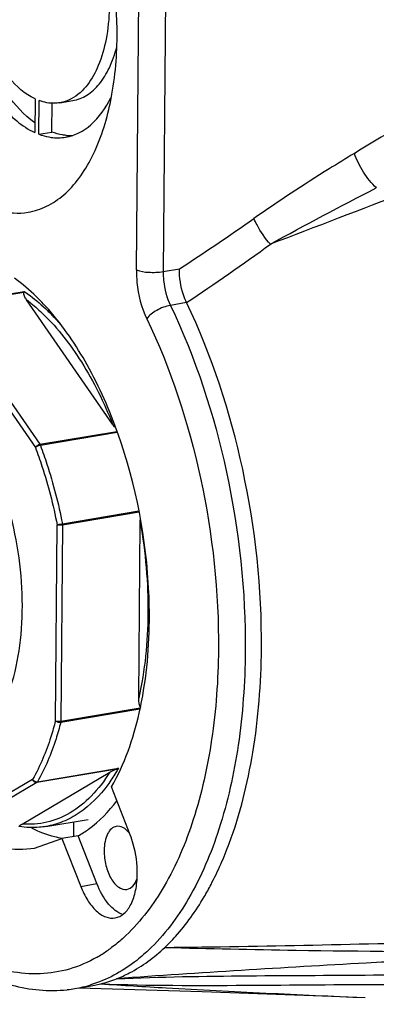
# Model space of a CAD drawing. Header units: millimetres. Extents: x 12 to 2508, y 25 to 1770.
# Tile 37 of 53: x 2165 to 2184, y 691 to 742. Entities that reach past the tile are written whole.
import ezdxf

# ---------------------------------------------------------------- set-up
doc = ezdxf.new("R2010")
doc.units = ezdxf.units.MM
for name, color, linetype in [('CABLE_PBL76', 7, 'Continuous'), ('COVER_J_ABL73', 7, 'Continuous'), ('COVER_J_PBL75', 7, 'Continuous'), ('new_view_8_VBL72', 7, 'Continuous'), ('PLATE_J_PBL74', 7, 'Continuous')]:
    doc.layers.add(name, color=color, linetype=linetype)

# ---------------------------------------------------------------- blocks, each defined once
blk = doc.blocks.new('PLATE_J_PBL74', base_point=(3054.244, 1375.855))
at = {"layer": 'PLATE_J_PBL74', "color": 7}
for p, q in [((3019.43, 1381.536), (3019.415, 1379.802)), ((3019.634, 1379.711), (3019.649, 1381.445)), ((3020.303, 1379.823), (3020.316, 1381.329)), ((3020.708, 1381.333), (3021.377, 1381.446)), ((3019.634, 1379.711), (3020.303, 1379.823)), ((3021.421, 1344.212), (3021.415, 1343.452))]:
    blk.add_line(p, q, dxfattribs=at)
for centre, radius, start, end in [((3021.278, 1382.168), 2.53, 264.4299, 267.9255), ((3021.275, 1382.093), 2.455, 267.928, 272.3113)]:
    blk.add_arc(centre, radius, start, end, dxfattribs=at)
for points, knots in [([(3014.934, 1389.697), (3014.939, 1388.629), (3015.176, 1386.513), (3016.1, 1383.601), (3017.465, 1381.25), (3018.747, 1380.109), (3019.415, 1379.802)], [0, 0, 0, 0, 0.283583, 0.560884, 0.804968, 1, 1, 1, 1]), ([(3019.417, 1380.307), (3018.859, 1380.707), (3017.824, 1381.842), (3016.252, 1384.791), (3015.69, 1387.451), (3015.615, 1389.272)], [0, 0, 0, 0, 0.206165, 0.452074, 1, 1, 1, 1]), ([(3019.43, 1381.536), (3018.908, 1381.782), (3017.909, 1382.679), (3016.842, 1384.519), (3016.117, 1386.795), (3015.928, 1388.449), (3015.921, 1389.284)], [0, 0, 0, 0, 0.195502, 0.439562, 0.716538, 1, 1, 1, 1]), ([(3023.265, 1386.211), (3023.251, 1385.678), (3023.15, 1384.665), (3022.692, 1382.996), (3021.953, 1381.886), (3021.303, 1381.539)], [0, 0, 0, 0, 0.305723, 0.578024, 1, 1, 1, 1]), ([(3021.377, 1381.446), (3021.633, 1381.489), (3022.156, 1381.699), (3022.804, 1382.311), (3023.321, 1383.174), (3023.554, 1383.85), (3023.651, 1384.217)], [0, 0, 0, 0, 0.206305, 0.434544, 0.697952, 1, 1, 1, 1]), ([(3020.708, 1381.334), (3020.623, 1381.319), (3020.266, 1381.284), (3019.903, 1381.352), (3019.649, 1381.445)], [0, 0, 0, 0, 0.243119, 1, 1, 1, 1]), ([(3021.007, 1379.558), (3021.483, 1379.639), (3022.478, 1380.167), (3023.085, 1381.075), (3023.345, 1381.593)], [0, 0, 0, 0, 0.454862, 1, 1, 1, 1]), ([(3019.634, 1379.711), (3019.686, 1379.691), (3019.888, 1379.621), (3020.098, 1379.572), (3020.255, 1379.55)], [0, 0, 0, 0, 0.256528, 1, 1, 1, 1]), ([(3021.032, 1379.65), (3020.972, 1379.656), (3020.723, 1379.689), (3020.48, 1379.757), (3020.303, 1379.823)], [0, 0, 0, 0, 0.243645, 1, 1, 1, 1])]:
    blk.add_open_spline(points, degree=3, knots=knots, dxfattribs=at)
for points in [[(3021.303, 1381.539), (3021.118, 1381.44), (3020.915, 1381.368), (3020.708, 1381.334)], [(3020.255, 1379.55), (3020.503, 1379.515), (3020.76, 1379.517), (3021.007, 1379.558)]]:
    blk.add_open_spline(points, degree=3, dxfattribs=at)
blk = doc.blocks.new('COVER_J_PBL75', base_point=(3046.334, 1375.549))
at = {"layer": 'COVER_J_PBL75', "color": 2}
for p, q in [((3024.663, 1372.707), (3024.878, 1397.789)), ((3026.262, 1397.701), (3026.047, 1372.619)), ((3026.047, 1372.619), (3026.883, 1372.759)), ((3027.251, 1371.018), (3026.415, 1370.877)), ((3021.788, 1340.88), (3022.625, 1341.021))]:
    blk.add_line(p, q, dxfattribs=at)
at = {"layer": 'COVER_J_PBL75', "color": 7}
for p, q in [((3020.129, 1370.633), (3020.115, 1370.652)), ((3020.135, 1370.655), (3020.12, 1370.671)), ((3024.34, 1343.54), (3023.374, 1346.012)), ((3019.409, 1342.859), (3020.822, 1343.352)), ((3021.658, 1343.493), (3020.822, 1343.352)), ((3020.822, 1343.352), (3021.788, 1340.88)), ((3022.625, 1341.021), (3021.658, 1343.493)), ((3021.492, 1335.604), (3022.328, 1335.745)), ((3022.328, 1335.745), (3022.823, 1335.849))]:
    blk.add_line(p, q, dxfattribs=at)
blk.add_lwpolyline([(3021.699, 1335.639), (3028.064, 1335.457), (3034.739, 1335.211), (3036.471, 1335.136)], dxfattribs=at)
at = {"layer": 'COVER_J_PBL75', "color": 2}
for centre, radius, start, end in [((2953.792, 1484.922), 133.876, 303.09042, 305.07757), ((2949.648, 1487.001), 139.551, 303.78587, 305.95183), ((3018.829, 1343.81), 7.603, 302.2735, 306.7632), ((3019.052, 1343.461), 7.189, 299.8532, 302.2514), ((3020.411, 1342.015), 6.502, 279.5748, 286.9078)]:
    blk.add_arc(centre, radius, start, end, dxfattribs=at)
at = {"layer": 'COVER_J_PBL75', "color": 7}
for centre, radius, start, end in [((3010.672, 1362.317), 12.612, 41.4839, 43.1674), ((2998.398, 1354.811), 26.936, 359.5259, 2.5966), ((3021.213, 1342.274), 6.624, 284.0688, 291.5113), ((3020.298, 1342.69), 7.185, 276.2714, 279.5627)]:
    blk.add_arc(centre, radius, start, end, dxfattribs=at)
at = {"layer": 'COVER_J_PBL75', "color": 2}
for points, knots in [([(3081.581, 1402.28), (3073.874, 1398.636), (3062.331, 1393.072), (3047.12, 1385.183), (3039.611, 1380.962), (3035.915, 1378.723)], [0, 0, 0, 0, 0.497517, 0.747775, 1, 1, 1, 1]), ([(3087.195, 1396.001), (3077.988, 1392.248), (3064.147, 1386.664), (3045.585, 1379.398), (3036.255, 1375.823), (3031.578, 1374.032)], [0, 0, 0, 0, 0.498756, 0.748767, 1, 1, 1, 1]), ([(3035.915, 1378.723), (3035.477, 1378.458), (3033.721, 1377.379), (3031.995, 1376.252), (3030.729, 1375.361)], [0, 0, 0, 0, 0.248739, 1, 1, 1, 1]), ([(3037.049, 1376.941), (3036.794, 1377.18), (3036.353, 1377.745), (3036.031, 1378.384), (3035.915, 1378.723)], [0, 0, 0, 0, 0.493277, 1, 1, 1, 1]), ([(3031.579, 1374.032), (3031.312, 1374.335), (3031.008, 1374.773), (3030.777, 1375.247), (3030.729, 1375.361)], [0, 0, 0, 0, 0.764679, 1, 1, 1, 1]), ([(3024.663, 1372.707), (3024.661, 1372.489), (3024.703, 1371.628), (3024.92, 1370.77), (3025.198, 1370.188)], [0, 0, 0, 0, 0.25231, 1, 1, 1, 1]), ([(3024.663, 1372.707), (3024.861, 1372.624), (3025.333, 1372.568), (3025.8, 1372.577), (3026.047, 1372.619)], [0, 0, 0, 0, 0.461159, 1, 1, 1, 1]), ([(3026.047, 1372.619), (3026.046, 1372.466), (3026.075, 1371.871), (3026.223, 1371.276), (3026.415, 1370.877)], [0, 0, 0, 0, 0.256388, 1, 1, 1, 1]), ([(3026.415, 1370.877), (3026.168, 1370.835), (3025.725, 1370.657), (3025.325, 1370.371), (3025.198, 1370.188)], [0, 0, 0, 0, 0.528306, 1, 1, 1, 1]), ([(3026.415, 1370.877), (3027.722, 1368.148), (3029.643, 1362.261), (3030.308, 1356.113), (3030.281, 1353.009)], [0, 0, 0, 0, 0.493573, 1, 1, 1, 1]), ([(3025.198, 1370.188), (3026.449, 1367.578), (3028.286, 1361.947), (3028.922, 1356.067), (3028.897, 1353.097)], [0, 0, 0, 0, 0.493573, 1, 1, 1, 1]), ([(3028.897, 1353.097), (3028.884, 1351.548), (3028.675, 1348.581), (3027.764, 1344.45), (3026.311, 1340.982), (3024.906, 1339.085), (3024.125, 1338.347)], [0, 0, 0, 0, 0.29299, 0.56067, 0.796758, 1, 1, 1, 1]), ([(3030.281, 1353.009), (3030.267, 1351.389), (3030.049, 1348.287), (3029.097, 1343.968), (3027.578, 1340.343), (3026.109, 1338.36), (3025.292, 1337.588)], [0, 0, 0, 0, 0.29299, 0.560671, 0.796758, 1, 1, 1, 1]), ([(3022.631, 1337.226), (3022.181, 1336.968), (3021.231, 1336.555), (3019.691, 1336.304), (3018.106, 1336.44), (3015.891, 1337.157), (3013.166, 1339.073), (3011.422, 1341.185), (3010.589, 1342.4)], [0, 0, 0, 0, 0.107685, 0.213189, 0.321054, 0.435385, 0.693662, 1, 1, 1, 1]), ([(3024.125, 1338.347), (3024.065, 1338.29), (3023.825, 1338.07), (3023.574, 1337.864), (3023.379, 1337.719)], [0, 0, 0, 0, 0.254203, 1, 1, 1, 1]), ([(3025.292, 1337.588), (3025.069, 1337.377), (3024.182, 1336.616), (3023.125, 1336.045), (3022.301, 1335.795)], [0, 0, 0, 0, 0.263465, 1, 1, 1, 1]), ([(3023.642, 1336.111), (3025.902, 1336.217), (3030.468, 1336.276), (3037.357, 1336.299), (3044.313, 1336.398), (3053.633, 1336.623), (3065.292, 1337.023), (3074.62, 1337.412), (3079.283, 1337.617)], [0, 0, 0, 0, 0.121939, 0.246049, 0.371262, 0.496887, 0.74843, 1, 1, 1, 1]), ([(3026.129, 1337.729), (3028.389, 1337.667), (3037.439, 1337.483), (3046.492, 1337.481), (3053.283, 1337.502)], [0, 0, 0, 0, 0.249802, 1, 1, 1, 1]), ([(3040.786, 1337.143), (3039.365, 1337.07), (3033.647, 1336.768), (3027.932, 1336.425), (3023.642, 1336.111)], [0, 0, 0, 0, 0.248674, 1, 1, 1, 1]), ([(3022.823, 1335.849), (3023.951, 1335.775), (3028.498, 1335.5), (3033.049, 1335.289), (3036.471, 1335.138)], [0, 0, 0, 0, 0.248074, 1, 1, 1, 1]), ([(3022.823, 1335.849), (3025.307, 1335.756), (3030.236, 1335.765), (3037.579, 1335.837), (3044.85, 1335.791), (3054.499, 1335.632), (3066.548, 1335.3), (3076.184, 1334.968), (3081.003, 1334.792)], [0, 0, 0, 0, 0.128154, 0.253964, 0.37863, 0.502951, 0.751433, 1, 1, 1, 1])]:
    blk.add_open_spline(points, degree=3, knots=knots, dxfattribs=at)
at = {"layer": 'COVER_J_PBL75', "color": 7}
for points, knots in [([(3023.665, 1384.765), (3023.683, 1386.845), (3023.251, 1389.96), (3021.893, 1393.743), (3020.954, 1395.446), (3020.425, 1396.202)], [0, 0, 0, 0, 0.518552, 0.770001, 1, 1, 1, 1]), ([(3010.506, 1390.27), (3010.49, 1388.399), (3010.841, 1385.59), (3011.953, 1382.103), (3013.06, 1379.789), (3014.384, 1377.885), (3015.867, 1376.489), (3017.458, 1375.677), (3018.578, 1375.6), (3019.08, 1375.685)], [0, 0, 0, 0, 0.30276, 0.451685, 0.591051, 0.716293, 0.824873, 0.917564, 1, 1, 1, 1]), ([(3019.08, 1375.685), (3019.409, 1375.74), (3020.07, 1375.958), (3020.964, 1376.57), (3021.752, 1377.445), (3022.687, 1379.002), (3023.46, 1381.482), (3023.656, 1383.621), (3023.665, 1384.765)], [0, 0, 0, 0, 0.091528, 0.188405, 0.29472, 0.412806, 0.685433, 1, 1, 1, 1]), ([(3027.251, 1371.018), (3027.189, 1371.148), (3026.97, 1371.704), (3026.88, 1372.307), (3026.883, 1372.759)], [0, 0, 0, 0, 0.241813, 1, 1, 1, 1]), ([(3019.87, 1370.945), (3019.75, 1371.073), (3019.282, 1371.551), (3018.771, 1371.988), (3018.368, 1372.276)], [0, 0, 0, 0, 0.261577, 1, 1, 1, 1]), ([(3031.118, 1353.149), (3031.144, 1356.254), (3030.479, 1362.402), (3028.558, 1368.288), (3027.251, 1371.018)], [0, 0, 0, 0, 0.506428, 1, 1, 1, 1]), ([(3025.306, 1356.031), (3025.181, 1358.811), (3024.403, 1362.903), (3022.293, 1367.722), (3020.902, 1369.784), (3020.135, 1370.655)], [0, 0, 0, 0, 0.530314, 0.778853, 1, 1, 1, 1]), ([(3023.374, 1346.012), (3024.053, 1347.188), (3025.032, 1350.032), (3025.319, 1352.991), (3025.333, 1354.588)], [0, 0, 0, 0, 0.459677, 1, 1, 1, 1]), ([(3029.454, 1343.099), (3030.017, 1344.612), (3030.84, 1347.945), (3031.102, 1351.356), (3031.118, 1353.149)], [0, 0, 0, 0, 0.473752, 1, 1, 1, 1]), ([(3021.658, 1343.493), (3021.844, 1343.594), (3022.608, 1344.077), (3023.244, 1344.745), (3023.653, 1345.3)], [0, 0, 0, 0, 0.234859, 1, 1, 1, 1]), ([(3020.834, 1343.357), (3020.703, 1343.379), (3020.161, 1343.492), (3019.639, 1343.692), (3019.263, 1343.878)], [0, 0, 0, 0, 0.241058, 1, 1, 1, 1]), ([(3023.627, 1343.978), (3023.535, 1343.962), (3023.343, 1343.861), (3023.147, 1343.571), (3023.024, 1343.181), (3022.997, 1342.887), (3022.996, 1342.729)], [0, 0, 0, 0, 0.187128, 0.411103, 0.684496, 1, 1, 1, 1]), ([(3024.292, 1343.636), (3024.201, 1343.747), (3024.011, 1343.933), (3023.739, 1343.997), (3023.627, 1343.978)], [0, 0, 0, 0, 0.557924, 1, 1, 1, 1]), ([(3024.709, 1341.522), (3024.714, 1342.039), (3024.618, 1342.731), (3024.402, 1343.382), (3024.34, 1343.54)], [0, 0, 0, 0, 0.753478, 1, 1, 1, 1]), ([(3016.127, 1343.493), (3016.645, 1343.214), (3017.717, 1342.798), (3018.876, 1342.769), (3019.409, 1342.859)], [0, 0, 0, 0, 0.521242, 1, 1, 1, 1]), ([(3028.16, 1340.338), (3028.284, 1340.549), (3028.776, 1341.439), (3029.185, 1342.374), (3029.454, 1343.099)], [0, 0, 0, 0, 0.239442, 1, 1, 1, 1]), ([(3022.996, 1342.729), (3022.994, 1342.472), (3023.056, 1341.967), (3023.31, 1341.31), (3023.67, 1340.828), (3024.031, 1340.699), (3024.175, 1340.724)], [0, 0, 0, 0, 0.304401, 0.593492, 0.827238, 1, 1, 1, 1]), ([(3010.384, 1342.297), (3011.096, 1341.223), (3012.599, 1339.286), (3015.247, 1337.006), (3018.11, 1335.635), (3020.137, 1335.443), (3021.083, 1335.547)], [0, 0, 0, 0, 0.291755, 0.5518, 0.784354, 1, 1, 1, 1]), ([(3023.563, 1339.251), (3023.73, 1339.28), (3024.079, 1339.465), (3024.435, 1339.99), (3024.658, 1340.7), (3024.707, 1341.236), (3024.709, 1341.522)], [0, 0, 0, 0, 0.187136, 0.411118, 0.684496, 1, 1, 1, 1]), ([(3023.973, 1339.426), (3023.679, 1339.518), (3023.103, 1340.009), (3022.772, 1340.645), (3022.625, 1341.021)], [0, 0, 0, 0, 0.432435, 1, 1, 1, 1]), ([(3024.175, 1340.724), (3024.29, 1340.743), (3024.532, 1340.899), (3024.65, 1341.145), (3024.698, 1341.286)], [0, 0, 0, 0, 0.440423, 1, 1, 1, 1]), ([(3021.788, 1340.88), (3021.887, 1340.629), (3022.108, 1340.174), (3022.541, 1339.622), (3023.032, 1339.276), (3023.403, 1339.225), (3023.563, 1339.251)], [0, 0, 0, 0, 0.314581, 0.586592, 0.810706, 1, 1, 1, 1]), ([(3026.129, 1337.729), (3026.318, 1337.909), (3027.09, 1338.701), (3027.734, 1339.611), (3028.16, 1340.338)], [0, 0, 0, 0, 0.236517, 1, 1, 1, 1]), ([(3026.129, 1337.729), (3031.228, 1337.785), (3041.38, 1338.02), (3061.57, 1338.601), (3076.665, 1338.962), (3086.708, 1339.156)], [0, 0, 0, 0, 0.252477, 0.502735, 1, 1, 1, 1]), ([(3023.642, 1336.111), (3023.864, 1336.199), (3024.768, 1336.612), (3025.581, 1337.212), (3026.129, 1337.729)], [0, 0, 0, 0, 0.240788, 1, 1, 1, 1])]:
    blk.add_open_spline(points, degree=3, knots=knots, dxfattribs=at)
at = {"layer": 'COVER_J_PBL75', "color": 2}
blk.add_open_spline([(3031.578, 1374.032), (3033.382, 1375.037), (3035.208, 1375.999), (3037.046, 1376.939)], degree=3, dxfattribs=at)
blk = doc.blocks.new('CABLE_PBL76', base_point=(3005.761, 1356.667))
at = {"layer": 'CABLE_PBL76', "color": 2}
for p, q in [((3014.692, 1370.891), (3018.873, 1371.595)), ((3018.85, 1371.545), (3014.73, 1370.851)), ((3014.507, 1370.679), (3019.453, 1363.532)), ((3014.73, 1370.851), (3019.676, 1363.704)), ((3019.676, 1363.704), (3023.645, 1364.372)), ((3023.665, 1364.311), (3019.707, 1363.644)), ((3020.844, 1359.603), (3024.78, 1360.266)), ((3024.797, 1360.194), (3020.851, 1359.529)), ((3020.487, 1349.427), (3020.574, 1359.546)), ((3020.851, 1359.529), (3020.764, 1349.41)), ((3020.764, 1349.41), (3024.852, 1350.098)), ((3023.647, 1346.938), (3019.526, 1346.244)), ((3019.558, 1346.278), (3023.739, 1346.983)), ((3019.306, 1346.406), (3014.273, 1343.433)), ((3019.526, 1346.244), (3014.494, 1343.272))]:
    blk.add_line(p, q, dxfattribs=at)
at = {"layer": 'CABLE_PBL76', "color": 7}
for p, q in [((3023.437, 1364.746), (3018.997, 1371.161)), ((3024.783, 1350.604), (3024.861, 1359.687)), ((3024.841, 1350.03), (3020.756, 1349.342)), ((3018.765, 1344.1), (3023.283, 1346.768)), ((3019.996, 1343.972), (3022.17, 1344.338))]:
    blk.add_line(p, q, dxfattribs=at)
for points, knots in [([(3018.997, 1371.161), (3018.955, 1371.223), (3018.897, 1371.317), (3018.849, 1371.447), (3018.84, 1371.516), (3018.85, 1371.545)], [0, 0, 0, 0, 0.532911, 0.77892, 1, 1, 1, 1]), ([(3018.873, 1371.595), (3018.871, 1371.592), (3018.862, 1371.576), (3018.855, 1371.559), (3018.85, 1371.545)], [0, 0, 0, 0, 0.211763, 1, 1, 1, 1]), ([(3024.859, 1350.141), (3024.822, 1350.208), (3024.791, 1350.367), (3024.782, 1350.523), (3024.783, 1350.604)], [0, 0, 0, 0, 0.487634, 1, 1, 1, 1]), ([(3023.283, 1346.768), (3023.307, 1346.782), (3023.423, 1346.848), (3023.546, 1346.905), (3023.647, 1346.938)], [0, 0, 0, 0, 0.205346, 1, 1, 1, 1]), ([(3018.643, 1344.017), (3018.651, 1344.024), (3018.69, 1344.054), (3018.732, 1344.08), (3018.765, 1344.1)], [0, 0, 0, 0, 0.215244, 1, 1, 1, 1]), ([(3018.614, 1343.966), (3018.603, 1343.972), (3018.624, 1344.002), (3018.637, 1344.012), (3018.643, 1344.017)], [0, 0, 0, 0, 0.627899, 1, 1, 1, 1]), ([(3019.996, 1343.972), (3019.884, 1343.953), (3019.427, 1343.895), (3018.962, 1343.912), (3018.62, 1343.964)], [0, 0, 0, 0, 0.247871, 1, 1, 1, 1])]:
    blk.add_open_spline(points, degree=3, knots=knots, dxfattribs=at)
at = {"layer": 'CABLE_PBL76', "color": 2}
for points, knots in [([(3018.873, 1371.595), (3018.976, 1371.525), (3019.397, 1371.223), (3019.79, 1370.882), (3020.073, 1370.607)], [0, 0, 0, 0, 0.240256, 1, 1, 1, 1]), ([(3018.997, 1371.161), (3019.071, 1371.105), (3019.373, 1370.87), (3019.66, 1370.614), (3019.868, 1370.412)], [0, 0, 0, 0, 0.24279, 1, 1, 1, 1]), ([(3020.073, 1370.607), (3020.129, 1370.552), (3020.357, 1370.325), (3020.576, 1370.088), (3020.735, 1369.905)], [0, 0, 0, 0, 0.244813, 1, 1, 1, 1]), ([(3019.868, 1370.412), (3020.619, 1369.683), (3021.998, 1367.881), (3022.993, 1365.857), (3023.437, 1364.746)], [0, 0, 0, 0, 0.466554, 1, 1, 1, 1]), ([(3019.453, 1363.532), (3019.461, 1363.552), (3019.513, 1363.634), (3019.603, 1363.692), (3019.676, 1363.704)], [0, 0, 0, 0, 0.23148, 1, 1, 1, 1]), ([(3019.707, 1363.644), (3019.657, 1363.635), (3019.569, 1363.606), (3019.484, 1363.562), (3019.453, 1363.532)], [0, 0, 0, 0, 0.537135, 1, 1, 1, 1]), ([(3019.453, 1363.532), (3019.571, 1363.214), (3020.026, 1361.91), (3020.372, 1360.568), (3020.574, 1359.546)], [0, 0, 0, 0, 0.24562, 1, 1, 1, 1]), ([(3019.707, 1363.644), (3019.827, 1363.321), (3020.288, 1361.999), (3020.639, 1360.639), (3020.844, 1359.603)], [0, 0, 0, 0, 0.24562, 1, 1, 1, 1]), ([(3015.323, 1347.678), (3015.767, 1347.822), (3016.651, 1348.377), (3017.638, 1349.724), (3018.346, 1351.513), (3018.746, 1353.65), (3018.82, 1356.015), (3018.564, 1358.471), (3017.993, 1360.872), (3017.403, 1362.396), (3017.056, 1363.112)], [0, 0, 0, 0, 0.082783, 0.178925, 0.292196, 0.421582, 0.563078, 0.710974, 0.858776, 1, 1, 1, 1]), ([(3020.574, 1359.546), (3020.591, 1359.551), (3020.681, 1359.573), (3020.771, 1359.59), (3020.844, 1359.603)], [0, 0, 0, 0, 0.194302, 1, 1, 1, 1]), ([(3020.851, 1359.529), (3020.802, 1359.52), (3020.708, 1359.519), (3020.614, 1359.53), (3020.574, 1359.546)], [0, 0, 0, 0, 0.538488, 1, 1, 1, 1]), ([(3024.861, 1359.687), (3025.134, 1358.13), (3025.402, 1355.083), (3025.105, 1352.029), (3024.783, 1350.604)], [0, 0, 0, 0, 0.519603, 1, 1, 1, 1]), ([(3020.487, 1349.427), (3020.415, 1349.148), (3020.117, 1348.107), (3019.698, 1347.096), (3019.306, 1346.406)], [0, 0, 0, 0, 0.266587, 1, 1, 1, 1]), ([(3020.756, 1349.342), (3020.683, 1349.059), (3020.38, 1348.003), (3019.956, 1346.979), (3019.558, 1346.278)], [0, 0, 0, 0, 0.266588, 1, 1, 1, 1]), ([(3020.487, 1349.427), (3020.527, 1349.411), (3020.622, 1349.399), (3020.715, 1349.401), (3020.764, 1349.41)], [0, 0, 0, 0, 0.461153, 1, 1, 1, 1]), ([(3020.756, 1349.342), (3020.683, 1349.33), (3020.579, 1349.353), (3020.502, 1349.411), (3020.487, 1349.427)], [0, 0, 0, 0, 0.770088, 1, 1, 1, 1]), ([(3023.283, 1346.768), (3023.008, 1346.33), (3022.409, 1345.54), (3021.301, 1344.636), (3020.061, 1344.122), (3019.189, 1344.064), (3018.765, 1344.1)], [0, 0, 0, 0, 0.281421, 0.534174, 0.768677, 1, 1, 1, 1]), ([(3023.739, 1346.983), (3023.696, 1346.906), (3023.523, 1346.612), (3023.334, 1346.327), (3023.183, 1346.123)], [0, 0, 0, 0, 0.256527, 1, 1, 1, 1]), ([(3019.526, 1346.244), (3019.481, 1346.236), (3019.377, 1346.269), (3019.32, 1346.356), (3019.306, 1346.406)], [0, 0, 0, 0, 0.475084, 1, 1, 1, 1]), ([(3023.183, 1346.123), (3022.772, 1345.567), (3022.054, 1344.825), (3020.896, 1344.195), (3020.296, 1344.023), (3019.996, 1343.972)], [0, 0, 0, 0, 0.527812, 0.767911, 1, 1, 1, 1])]:
    blk.add_open_spline(points, degree=3, knots=knots, dxfattribs=at)
at = {"layer": 'CABLE_PBL76', "color": 7}
for points in [[(3023.579, 1364.569), (3023.527, 1364.624), (3023.48, 1364.684), (3023.437, 1364.746)], [(3024.861, 1359.687), (3024.861, 1359.748), (3024.864, 1359.809), (3024.871, 1359.869)], [(3024.884, 1350.104), (3024.874, 1350.115), (3024.866, 1350.127), (3024.859, 1350.141)], [(3023.739, 1346.983), (3023.71, 1346.964), (3023.679, 1346.949), (3023.647, 1346.938)]]:
    blk.add_open_spline(points, degree=3, dxfattribs=at)
at = {"layer": 'CABLE_PBL76', "color": 2}
for points in [[(3019.676, 1363.704), (3019.689, 1363.685), (3019.699, 1363.665), (3019.707, 1363.644)], [(3020.844, 1359.603), (3020.849, 1359.578), (3020.851, 1359.554), (3020.851, 1359.529)], [(3020.764, 1349.41), (3020.764, 1349.387), (3020.762, 1349.364), (3020.756, 1349.342)], [(3019.306, 1346.406), (3019.351, 1346.323), (3019.465, 1346.262), (3019.558, 1346.278)], [(3019.558, 1346.278), (3019.55, 1346.265), (3019.54, 1346.252), (3019.526, 1346.244)]]:
    blk.add_open_spline(points, degree=3, dxfattribs=at)
blk = doc.blocks.new('COVER_J_ABL73', base_point=(3039.908, 1375.855))
at = {"layer": 'CABLE_PBL76'}
blk.add_blockref('CABLE_PBL76', (3005.761, 1356.667), dxfattribs=at)
at = {"layer": 'COVER_J_PBL75'}
blk.add_blockref('COVER_J_PBL75', (3046.334, 1375.549), dxfattribs=at)
at = {"layer": 'PLATE_J_PBL74'}
blk.add_blockref('PLATE_J_PBL74', (3054.244, 1375.855), dxfattribs=at)
blk = doc.blocks.new('NEW_VIEW_8_VBL72', base_point=(3101.864, 1793.209))
at = {"layer": 'COVER_J_ABL73'}
blk.add_blockref('COVER_J_ABL73', (3039.908, 1375.855), dxfattribs=at)

msp = doc.modelspace()

# ---------------------------------------------------------------- block references
at = {"layer": 'new_view_8_VBL72'}
msp.add_blockref('NEW_VIEW_8_VBL72', (2248.33, 1149.806), dxfattribs=at)

doc.saveas('drawing.dxf')
